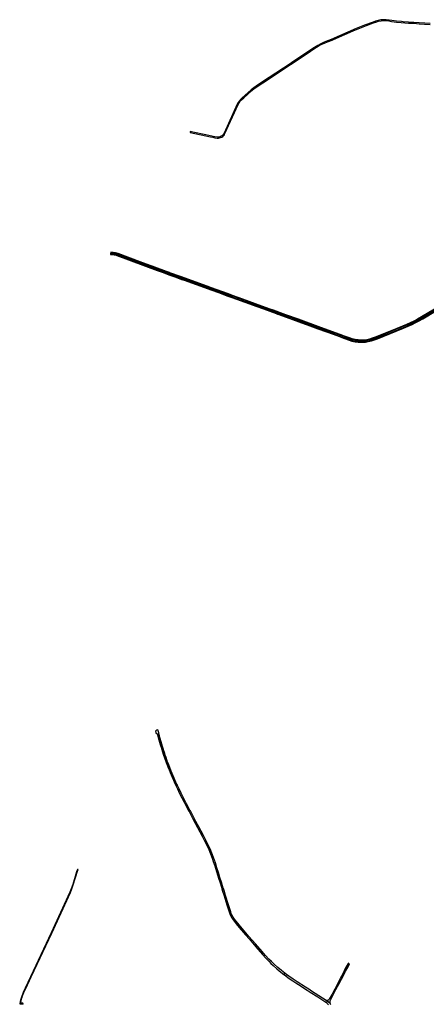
# Model space of a CAD drawing. Header units: metres. Extents: x 124582 to 143330, y 393481 to 406815.
# Tile 104 of 134: x 134765 to 135881, y 402512 to 405215. Entities that reach past the tile are written whole.
import ezdxf

# ---------------------------------------------------------------- set-up
doc = ezdxf.new("R2010")
doc.units = ezdxf.units.M
doc.header["$MEASUREMENT"] = 0
doc.layers.add('ir-ARC-asfalt-bestaande fietspaden-niet te inspecteren', color=21, linetype='Continuous', lineweight=0)
doc.layers.add('ir-ARC-asfalt-bestaande wegen-niet te inspecteren', color=151, linetype='Continuous', lineweight=0)

msp = doc.modelspace()

# ---------------------------------------------------------------- linework, layer by layer
at = {"layer": 'ir-ARC-asfalt-bestaande fietspaden-niet te inspecteren', "color": 11, "linetype": 'Continuous', "lineweight": 30, "flags": 128}
for points in [[(135892.024, 405204.039), (135847.403, 405207.244), (135832.613, 405207.914), (135817.852, 405209.061), (135813.588, 405209.347), (135799.902, 405210.536), (135786.274, 405212.261), (135778.975, 405213.786), (135771.564, 405214.604), (135764.108, 405214.708), (135756.677, 405214.096), (135749.338, 405212.773), (135742.161, 405210.753), (135735.21, 405208.054), (135711.73, 405199.43), (135688.51, 405190.131), (135619.728, 405160.429), (135609.859, 405156.376), (135600.895, 405152.83), (135592.136, 405148.803), (135583.609, 405144.306), (135574.045, 405138.293), (135561.831, 405130.326), (135514.669, 405098.71), (135514.669, 405098.71), (135515.937, 405096.47), (135563.21, 405128.167), (135575.43, 405136.141), (135584.714, 405142.059), (135593.087, 405146.472), (135601.69, 405150.418), (135610.497, 405153.885), (135622.572, 405158.91), (135634.602, 405164.04), (135680.904, 405184.026), (135699.131, 405191.652), (135717.525, 405198.869), (135736.076, 405205.671), (135742.861, 405208.305), (135749.867, 405210.276), (135757.03, 405211.564), (135764.284, 405212.158), (135771.561, 405212.052), (135778.794, 405211.247), (135785.917, 405209.751), (135799.186, 405207.979), (135812.517, 405206.765), (135832.478, 405205.363), (135847.245, 405204.724), (135861.727, 405203.749), (135876.189, 405202.501), (135891.736, 405201.3)], [(135910.38, 404418.291), (135871.127, 404395.286), (135861.402, 404389.796), (135851.598, 404384.584), (135841.52, 404379.656), (135831.322, 404375.02), (135824.753, 404372.153), (135817.777, 404369.148), (135782.408, 404354.843), (135746.533, 404340.416), (135738.964, 404337.28), (135731.179, 404334.725), (135723.224, 404332.766), (135715.143, 404331.415), (135706.983, 404330.679), (135699.384, 404330.645), (135691.808, 404331.221), (135684.302, 404332.402), (135676.914, 404334.183), (135669.694, 404336.55), (135654.834, 404341.962), (135654.386, 404340.744), (135669.169, 404335.373), (135677.289, 404332.73), (135685.612, 404330.82), (135694.071, 404329.659), (135702.601, 404329.255), (135704.812, 404329.274), (135707.021, 404329.345), (135714.587, 404330.025), (135722.088, 404331.22), (135730.57, 404333.217), (135738.869, 404335.873), (135746.934, 404339.171), (135818.29, 404367.992), (135825.139, 404370.918), (135831.673, 404373.788), (135842.199, 404378.568), (135852.327, 404383.494), (135861.866, 404388.547), (135871.745, 404394.133), (135911.075, 404417.162)], [(135904.123, 404420.162), (135867.927, 404398.96), (135856.946, 404392.787), (135847.162, 404387.738), (135837.063, 404382.895), (135827.08, 404378.39), (135815.763, 404373.512), (135780.122, 404359.113), (135740.542, 404343.181), (135733.128, 404340.346), (135725.507, 404338.126), (135717.73, 404336.536), (135709.849, 404335.586), (135701.866, 404335.311), (135693.89, 404335.746), (135685.984, 404336.888), (135678.21, 404338.727), (135670.631, 404341.249), (135656.47, 404346.41), (135656.044, 404345.252), (135656.044, 404345.252), (135670.299, 404340.069), (135677.941, 404337.525), (135685.778, 404335.67), (135693.75, 404334.518), (135701.792, 404334.078), (135709.841, 404334.354), (135717.843, 404335.304), (135725.741, 404336.903), (135733.483, 404339.141), (135741.016, 404342.003), (135780.574, 404357.929), (135816.372, 404372.364), (135827.528, 404377.185), (135837.727, 404381.769), (135847.782, 404386.577), (135857.704, 404391.728), (135868.35, 404397.704), (135904.757, 404419.008)]]:
    msp.add_lwpolyline(points, dxfattribs=at)
for points in [[(135400.859, 405022.148), (135376.304, 405000), (135372.228, 404996.324), (135368.449, 404992.29), (135365.224, 404987.801), (135362.608, 404982.932), (135326.095, 404902.919), (135324.212, 404899.709), (135321.716, 404896.948), (135318.711, 404894.752), (135315.322, 404893.212), (135311.691, 404892.394), (135307.97, 404892.33), (135301.003, 404893.437), (135275.919, 404898.677), (135240.238, 404906.319), (135233.08, 404907.852), (135232.974, 404905.122), (135288.774, 404893.229), (135295.013, 404891.899), (135301.331, 404890.673), (135307.69, 404889.681), (135310.817, 404889.659), (135313.914, 404890.097), (135316.912, 404890.988), (135319.746, 404892.311), (135322.523, 404894.17), (135324.973, 404896.443), (135327.035, 404899.074), (135328.656, 404901.996), (135364.979, 404981.971), (135367.397, 404986.496), (135370.377, 404990.672), (135373.869, 404994.43), (135380.113, 405000), (135402.747, 405020.189), (135409.211, 405025.562), (135416.033, 405030.473), (135432.986, 405041.838), (135508.884, 405091.741), (135515.937, 405096.47), (135514.669, 405098.71), (135507.543, 405093.933), (135431.614, 405044.04), (135414.675, 405032.673), (135407.552, 405027.693), (135400.859, 405022.148)], [(135336.596, 404456.301), (135337.053, 404457.552), (135292.124, 404473.781), (135254.863, 404487.285), (135219.476, 404500.07), (135174.555, 404516.339), (135091.703, 404547.08), (135032.679, 404568.895), (135030.315, 404569.559), (135025.271, 404570.675), (135020.157, 404571.403), (135015.002, 404571.739), (135014.962, 404570.6), (135019.981, 404570.248), (135024.959, 404569.524), (135029.87, 404568.432), (135032.234, 404567.768), (135142.9, 404526.674), (135153.446, 404522.79), (135156.825, 404521.545), (135177.528, 404513.92), (135191.437, 404508.797), (135209.855, 404502.096), (135217.094, 404499.534), (135292.359, 404472.33), (135310.726, 404465.675), (135336.596, 404456.301)], [(135286.877, 404480.757), (135209.015, 404508.885), (135177.894, 404520.151), (135176.659, 404520.612), (135168.499, 404523.661), (135129.398, 404538.15), (135129.138, 404538.306), (135128.835, 404538.419), (135123.816, 404540.295), (135123.577, 404540.292), (135096.087, 404550.497), (135035.906, 404572.737), (135032.106, 404573.751), (135030.162, 404574.248), (135028.207, 404574.7), (135021.719, 404575.86), (135015.172, 404576.525), (135015.128, 404575.294), (135021.383, 404574.655), (135026.609, 404573.761), (135031.77, 404572.546), (135035.57, 404571.532), (135095.796, 404549.239), (135175.848, 404519.537), (135242.748, 404495.332), (135277.138, 404482.915), (135338.239, 404460.801), (135338.68, 404462.008), (135292.227, 404478.823), (135286.877, 404480.757)], [(135347.976, 404453.597), (135337.053, 404457.552), (135336.596, 404456.301), (135347.545, 404452.334), (135347.976, 404453.597)], [(135349.508, 404458.086), (135338.68, 404462.008), (135338.239, 404460.801), (135349.095, 404456.875), (135349.508, 404458.086)], [(135642.781, 404344.961), (135643.228, 404346.188), (135583.2, 404368.059), (135548.846, 404380.644), (135514.505, 404393.191), (135435.155, 404422.009), (135398.862, 404435.171), (135347.976, 404453.597), (135347.545, 404452.334), (135396.04, 404434.803), (135396.201, 404434.574), (135400.265, 404433.253), (135434.428, 404420.855), (135469.276, 404408.239), (135469.401, 404408.099), (135469.47, 404407.925), (135473.262, 404406.493), (135473.827, 404406.565), (135514.237, 404391.895), (135548.915, 404379.242), (135549.098, 404379.074), (135554.322, 404377.169), (135554.667, 404377.122), (135583.343, 404366.601), (135625.242, 404351.333), (135642.781, 404344.961)], [(135644.851, 404350.645), (135584.584, 404372.609), (135530.156, 404392.575), (135495.965, 404405.023), (135462.372, 404417.174), (135453.094, 404420.543), (135412.293, 404435.342), (135378.123, 404447.77), (135349.508, 404458.086), (135349.095, 404456.875), (135454.799, 404418.552), (135530.147, 404391.169), (135584.49, 404371.27), (135644.426, 404349.477), (135644.851, 404350.645)], [(135642.781, 404344.961), (135654.386, 404340.744), (135654.834, 404341.962), (135643.228, 404346.188), (135642.781, 404344.961)], [(135644.851, 404350.645), (135644.426, 404349.477), (135656.044, 404345.252), (135656.47, 404346.41), (135644.851, 404350.645)], [(135143.804, 403254.653), (135143.203, 403254.491), (135147.971, 403236.941), (135151.529, 403224.494), (135155.483, 403211.535), (135159.472, 403199.341), (135163.74, 403186.427), (135168.028, 403174.646), (135171.938, 403164.634), (135178.899, 403147.681), (135184.335, 403134.824), (135189.496, 403122.94), (135194.856, 403111.196), (135195.387, 403111.44), (135190.141, 403123.12), (135184.924, 403135.05), (135179.484, 403147.819), (135174.357, 403160.32), (135168.659, 403174.804), (135164.331, 403186.593), (135159.99, 403199.5), (135156.049, 403211.699), (135152.118, 403224.666), (135148.54, 403237.063), (135143.804, 403254.653)], [(135198.546, 403112.959), (135197.207, 403115.823), (135197.086, 403115.824), (135196.955, 403116.111), (135194.067, 403122.455), (135188.696, 403134.743), (135183.244, 403147.456), (135178.202, 403159.629), (135173.392, 403172.209), (135170.334, 403180.206), (135170.141, 403180.263), (135170.109, 403180.356), (135166.93, 403189.484), (135163.18, 403201.03), (135163.32, 403201.066), (135159.86, 403211.246), (135159.79, 403211.472), (135157.014, 403220.372), (135153.301, 403232.95), (135150.078, 403244.8), (135147.763, 403253.606), (135147.196, 403255.764), (135146.501, 403255.58), (135149.335, 403244.951), (135152.629, 403232.866), (135156.399, 403220.128), (135159.359, 403210.636), (135162.649, 403200.306), (135166.332, 403189.329), (135169.666, 403180.205), (135172.68, 403172.054), (135177.615, 403159.462), (135182.644, 403147.203), (135187.997, 403134.362), (135193.441, 403122.215), (135197.805, 403112.612), (135198.546, 403112.959)], [(134776.298, 402547.551), (134773.092, 402539.845), (134771.379, 402534.849), (134768.805, 402526.841), (134767.088, 402519.942), (134766.412, 402516.278), (134766.152, 402516.106), (134765.425, 402513.868), (134774.791, 402512.998), (134774.056, 402515.155), (134773.895, 402515.177), (134769.564, 402515.754), (134767.976, 402515.966), (134769.319, 402521.652), (134771.16, 402529.293), (134773.464, 402535.626), (134776.913, 402544.455), (134781.828, 402555.915), (134796.521, 402587.611), (134853.22, 402708.04), (134904.631, 402819.49), (134908.452, 402829.13), (134912.581, 402840.72), (134923.772, 402877.85), (134926.04, 402882.7), (134924.011, 402882.59), (134922.9, 402880.34), (134921.56, 402876.44), (134911.111, 402841.33), (134906.741, 402829.1), (134903.22, 402820.21), (134851.702, 402708.68), (134795.071, 402588.321), (134780.368, 402556.823), (134778.053, 402551.726), (134776.298, 402547.551)]]:
    msp.add_lwpolyline(points, close=True, dxfattribs=at)
at = {"layer": 'ir-ARC-asfalt-bestaande wegen-niet te inspecteren', "color": 7, "linetype": 'Continuous', "lineweight": 30, "flags": 128}
for points in [[(135021.383, 404574.655), (135015.128, 404575.294), (135015.002, 404571.739), (135020.157, 404571.403), (135025.271, 404570.675), (135030.315, 404569.559), (135032.679, 404568.895), (135091.703, 404547.08), (135174.555, 404516.339), (135219.476, 404500.07), (135254.863, 404487.285), (135292.124, 404473.781), (135337.053, 404457.552), (135338.239, 404460.801), (135277.138, 404482.915), (135242.748, 404495.332), (135175.848, 404519.537), (135095.796, 404549.239), (135035.57, 404571.532), (135031.77, 404572.546), (135026.609, 404573.761), (135021.383, 404574.655)], [(135337.053, 404457.552), (135347.976, 404453.597), (135349.095, 404456.875), (135338.239, 404460.801), (135337.053, 404457.552)], [(135347.976, 404453.597), (135398.862, 404435.171), (135435.155, 404422.009), (135514.505, 404393.191), (135548.846, 404380.644), (135583.2, 404368.059), (135643.228, 404346.188), (135644.426, 404349.477), (135584.49, 404371.27), (135530.147, 404391.169), (135454.799, 404418.552), (135349.095, 404456.875), (135347.976, 404453.597)], [(135643.228, 404346.188), (135654.834, 404341.962), (135656.044, 404345.252), (135644.426, 404349.477), (135643.228, 404346.188)], [(135143.203, 403254.491), (135143.804, 403254.653), (135148.54, 403237.063), (135152.118, 403224.666), (135156.049, 403211.699), (135159.99, 403199.5), (135164.331, 403186.593), (135168.659, 403174.804), (135174.357, 403160.32), (135179.484, 403147.819), (135184.924, 403135.05), (135190.141, 403123.12), (135195.387, 403111.44), (135197.805, 403112.612), (135193.441, 403122.215), (135187.997, 403134.362), (135182.644, 403147.203), (135177.615, 403159.462), (135172.68, 403172.054), (135169.666, 403180.205), (135166.332, 403189.329), (135162.649, 403200.306), (135159.359, 403210.636), (135156.399, 403220.128), (135152.629, 403232.866), (135149.335, 403244.951), (135146.501, 403255.58), (135147.196, 403255.764), (135147.415, 403255.822), (135146.942, 403257.605), (135144.739, 403265.907), (135140.52, 403264.788), (135138.03, 403262.129), (135139.75, 403255.99), (135143.16, 403254.649), (135143.203, 403254.491)], [(135194.856, 403111.196), (135198.165, 403103.989), (135204.127, 403091.447), (135210.4, 403079.007), (135216.671, 403066.925), (135223.083, 403054.836), (135229.656, 403042.305), (135229.7, 403042.329), (135230.225, 403041.331), (135233.778, 403043.244), (135233.392, 403043.904), (135228.176, 403053.608), (135223.685, 403062.083), (135221.773, 403065.605), (135215.771, 403077.02), (135216.096, 403077.206), (135215.273, 403078.865), (135208.713, 403091.878), (135203.17, 403103.719), (135202.107, 403105.947), (135201.951, 403105.678), (135198.546, 403112.959), (135197.805, 403112.612), (135195.387, 403111.44), (135194.856, 403111.196)], [(135230.225, 403041.331), (135233.159, 403035.878), (135236.673, 403037.783), (135233.778, 403043.244), (135230.225, 403041.331)], [(135233.159, 403035.878), (135233.796, 403034.718), (135233.744, 403034.684), (135240.761, 403021.702), (135247.096, 403009.932), (135253.365, 402998.003), (135265.887, 402973.885), (135272.338, 402961.382), (135278.561, 402949.148), (135284.37, 402937.192), (135289.117, 402925.711), (135293.458, 402913.808), (135296.744, 402904.404), (135300.889, 402892.243), (135308.584, 402867.54), (135311.352, 402858.693), (135315.18, 402846.315), (135319.164, 402833.621), (135320.464, 402829.201), (135324.295, 402830.427), (135323.972, 402831.456), (135324.019, 402831.471), (135319.15, 402847.277), (135315.109, 402860.527), (135310.909, 402874.128), (135306.719, 402887.424), (135302.566, 402900.38), (135297.54, 402914.964), (135293.077, 402927.066), (135287.898, 402939.261), (135282.001, 402951.203), (135275.966, 402963.115), (135269.687, 402975.362), (135263.458, 402987.427), (135257.298, 402999.219), (135249.211, 403014.448), (135236.673, 403037.783), (135233.159, 403035.878)], [(135326.102, 402824.467), (135324.295, 402830.427), (135320.464, 402829.201), (135322.255, 402823.261), (135326.102, 402824.467)], [(135322.255, 402823.261), (135326.114, 402810.415), (135333.89, 402785.1), (135338.035, 402771.963), (135339.878, 402766.245), (135341.647, 402761.225), (135343.766, 402756.343), (135347.765, 402758.242), (135346.102, 402762.013), (135344.643, 402765.868), (135338.241, 402785.801), (135330.394, 402810.704), (135326.102, 402824.467), (135322.255, 402823.261)], [(135456.252, 402629.75), (135449.456, 402636.638), (135440.16, 402646.648), (135430.817, 402657.135), (135412.23, 402678.097), (135403.381, 402688.266), (135394.265, 402698.862), (135376.449, 402719.804), (135367.661, 402730.204), (135359.132, 402740.769), (135354.823, 402746.244), (135351.024, 402752.084), (135347.765, 402758.242), (135343.766, 402756.343), (135347.217, 402749.929), (135351.273, 402743.878), (135359.323, 402733.447), (135367.847, 402723.036), (135385.424, 402702.723), (135394.953, 402691.777), (135413.796, 402670.07), (135432.115, 402649.055), (135441.022, 402639.133), (135450.023, 402629.712), (135454.976, 402624.819), (135461.316, 402618.816), (135470.875, 402610.144), (135481.731, 402601.079), (135490.375, 402594.372), (135492.972, 402597.74), (135483.636, 402604.983), (135473.722, 402613.402), (135463.734, 402622.381), (135456.252, 402629.75)], [(135652.717, 402589.766), (135659.895, 402603.056), (135665.605, 402613.865), (135670.511, 402623.459), (135667.273, 402625.43), (135666.615, 402624.241), (135658.904, 402610.305), (135652.932, 402598.181), (135645.194, 402583.604), (135641.397, 402576.135), (135629.965, 402554.375), (135625.619, 402546.157), (135622.606, 402540.495), (135617.44, 402530.948), (135615.979, 402528.359), (135614.794, 402526.22), (135613.078, 402524.479), (135610.956, 402523.264), (135608.586, 402522.664), (135606.142, 402522.723), (135617.322, 402515.458), (135617.118, 402518.581), (135617.586, 402521.675), (135618.704, 402524.597), (135620.719, 402529.205), (135627.553, 402542.481), (135633.17, 402552.964), (135640.775, 402567.327), (135641.236, 402568.199), (135648.303, 402581.548), (135652.717, 402589.766)], [(135492.972, 402597.74), (135490.375, 402594.372), (135495.339, 402590.564), (135497.95, 402593.968), (135492.972, 402597.74)]]:
    msp.add_lwpolyline(points, close=True, dxfattribs=at)
for points in [[(135904.757, 404419.008), (135868.35, 404397.704), (135857.704, 404391.728), (135847.782, 404386.577), (135837.727, 404381.769), (135827.528, 404377.185), (135816.372, 404372.364), (135780.574, 404357.929), (135741.016, 404342.003), (135733.483, 404339.141), (135725.741, 404336.903), (135717.843, 404335.304), (135709.841, 404334.354), (135701.792, 404334.078), (135693.75, 404334.518), (135685.778, 404335.67), (135677.941, 404337.525), (135670.299, 404340.069), (135670.299, 404340.069), (135656.044, 404345.252), (135654.834, 404341.962), (135669.694, 404336.55), (135676.914, 404334.183), (135684.302, 404332.402), (135691.808, 404331.221), (135699.384, 404330.645), (135706.983, 404330.679), (135715.143, 404331.415), (135723.224, 404332.766), (135731.179, 404334.725), (135738.964, 404337.28), (135746.533, 404340.416), (135782.408, 404354.843), (135817.777, 404369.148), (135824.753, 404372.153), (135831.322, 404375.02), (135841.52, 404379.656), (135851.598, 404384.584), (135861.402, 404389.796), (135871.127, 404395.286), (135910.38, 404418.291)], [(135618.819, 402511.112), (135617.898, 402513.225), (135617.322, 402515.458), (135606.142, 402522.723), (135566.156, 402548.706), (135558.461, 402553.681), (135549.368, 402559.494), (135526.906, 402574.169), (135515.548, 402581.693), (135504.299, 402589.346), (135497.95, 402593.968), (135495.339, 402590.564), (135495.339, 402590.564), (135501.576, 402585.923), (135508.072, 402581.412), (135514.603, 402577.129), (135522.953, 402571.8), (135530.514, 402566.89), (135553.876, 402551.719), (135562.508, 402546.113), (135583.144, 402532.712), (135588.975, 402528.925), (135605.615, 402518.209), (135607.224, 402516.997), (135608.681, 402515.605), (135612.971, 402511.116)]]:
    msp.add_lwpolyline(points, dxfattribs=at)

doc.saveas('drawing.dxf')
